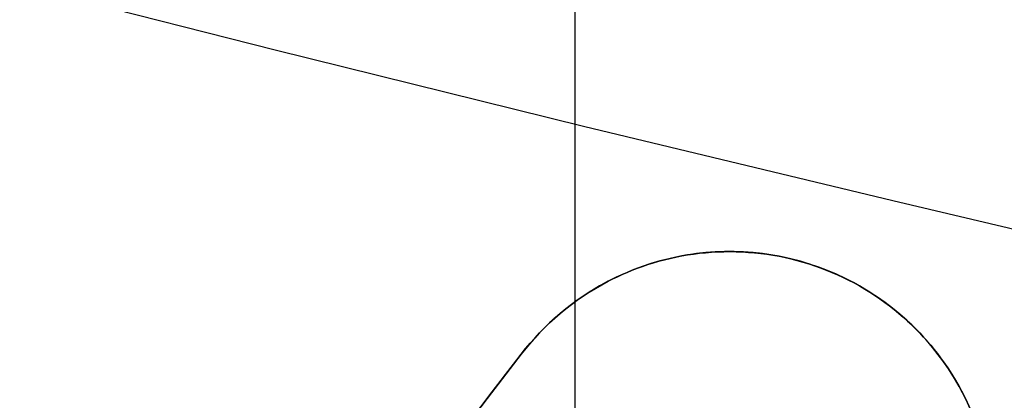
# Model space of a CAD drawing. Header units: millimetres. Extents: x -171 to 4, y -171 to 4.
# Tile 81 of 163: x -140.1594 to -140.0658, y -143.71 to -143.6739. Entities that reach past the tile are written whole.
import ezdxf

# ---------------------------------------------------------------- set-up
doc = ezdxf.new("R2010")
doc.units = ezdxf.units.MM
doc.layers.add('Layer 01', color=18, linetype='Continuous', true_color=0x000000)

# ---------------------------------------------------------------- blocks, each defined once
blk = doc.blocks.new('91290A204_Alloy Steel Socket Head Screw')
at = {"layer": 'Layer 01', "color": 7, "true_color": 0xf6f6f3}
for p, q in [((161.1469057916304, -4.751159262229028, 88.7564693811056), (161.1469057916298, -4.751159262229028, 84.10379812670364)), ((161.1725424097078, -4.760206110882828, 86.43013375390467), (161.2385019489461, -4.845777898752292, 86.43013375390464))]:
    blk.add_line(p, q, dxfattribs=at)
blk.add_circle((160.0062533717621, -4.459e-13, 83.54821749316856), 4.85, dxfattribs=at)
blk.add_arc((160.006253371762, -4.601e-13, 84.0950924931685), 4.87745873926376, 270, 90, dxfattribs=at)
at = {"layer": 'Layer 01', "color": 7, "true_color": 0xf6f6f3, "extrusion": (0, 0, -1)}
for centre, radius, start, end in [((-160.006253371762, -4.582e-13, -84.0288012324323), 4.85, 90.00000000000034, 270), ((-160.006253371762, -4.582e-13, -83.0676337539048), 4.85, 90.00000000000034, 270.0000000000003), ((-161.1527419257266, -4.77546851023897, -86.43013375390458), 0.024999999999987, 10.62537377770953, 142.3746262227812)]:
    blk.add_arc(centre, radius, start, end, dxfattribs=at)
at = {"layer": 'Layer 01', "color": 7, "true_color": 0xf6f6f3}
for points, knots in [([(161.172542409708, -4.76020611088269, 84.1186328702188), (161.170398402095, -4.75742460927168, 84.11542106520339), (161.167576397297, -4.755005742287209, 84.11240065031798), (161.161992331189, -4.752099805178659, 84.10825552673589), (161.159190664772, -4.75111947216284, 84.10664104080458), (161.153149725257, -4.750289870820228, 84.10441361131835), (161.149911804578, -4.75043758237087, 84.10379812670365), (161.143899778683, -4.751880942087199, 84.10379812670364), (161.140947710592, -4.75321931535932, 84.10441361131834), (161.1359418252, -4.756701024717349, 84.10664104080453), (161.13389058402, -4.75884643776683, 84.10825552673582), (161.130234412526, -4.763970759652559, 84.11240065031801), (161.128818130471, -4.767407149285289, 84.1154210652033), (161.128170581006, -4.77085884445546, 84.1186328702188)], [-0.0666936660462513, -0.0666936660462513, -0.0666936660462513, -0.0666936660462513, -0.0527453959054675, -0.0527453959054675, -0.0430461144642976, -0.0430461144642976, -0.0333468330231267, -0.0333468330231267, -0.0236475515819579, -0.0236475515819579, -0.0139482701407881, -0.0139482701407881, 0, 0, 0, 0]), ([(161.128170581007, -4.77085884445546, 88.7416346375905), (161.128818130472, -4.767407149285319, 88.7448464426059), (161.130234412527, -4.76397075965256, 88.7478668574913), (161.133890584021, -4.75884643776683, 88.7520119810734), (161.135941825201, -4.756701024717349, 88.7536264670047), (161.140947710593, -4.75321931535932, 88.755853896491), (161.143899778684, -4.751880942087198, 88.7564693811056), (161.149911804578, -4.75043758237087, 88.7564693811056), (161.153149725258, -4.75028987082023, 88.755853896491), (161.159190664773, -4.75111947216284, 88.7536264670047), (161.161992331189, -4.75209980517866, 88.7520119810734), (161.167576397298, -4.755005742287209, 88.7478668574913), (161.170398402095, -4.757424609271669, 88.7448464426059), (161.172542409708, -4.76020611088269, 88.7416346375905)], [-0.0666936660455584, -0.0666936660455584, -0.0666936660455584, -0.0666936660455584, -0.0527453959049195, -0.0527453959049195, -0.043046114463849, -0.043046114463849, -0.0333468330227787, -0.0333468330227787, -0.0236475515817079, -0.0236475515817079, -0.0139482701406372, -0.0139482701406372, 0, 0, 0, 0])]:
    blk.add_open_spline(points, degree=3, knots=knots, dxfattribs=at)
at = {"layer": 'Layer 01', "color": 7, "true_color": 0xf6f6f3, "extrusion": (0.7920193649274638, 0.6104959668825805, -1.015881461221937e-08)}
blk.add_open_spline([(161.220232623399, -4.8220764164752, 84.190175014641), (161.204345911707, -4.80146598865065, 84.1663097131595), (161.18844932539, -4.78084275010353, 84.1424620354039), (161.172542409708, -4.76020611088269, 84.1186328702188)], degree=3, dxfattribs=at)
at = {"layer": 'Layer 01', "color": 7, "true_color": 0xf6f6f3, "extrusion": (0.792019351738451, 0.6104959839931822, -1.342952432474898e-08)}
blk.add_open_spline([(161.172542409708, -4.76020611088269, 88.7416346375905), (161.188449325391, -4.78084275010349, 88.7178054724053), (161.204345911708, -4.80146598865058, 88.6939577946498), (161.220232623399, -4.82207641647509, 88.6700924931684)], degree=3, dxfattribs=at)
at = {"layer": 'Layer 01', "color": 7, "true_color": 0xf6f6f3}
blk.add_open_spline([(161.172542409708, -4.76020611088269, 88.7416346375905), (161.172542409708, -4.76020611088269, 86.43013375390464), (161.172542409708, -4.76020611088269, 84.1186328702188)], degree=2, dxfattribs=at)
blk = doc.blocks.new('95807A520_Stainless Steel Tapping Insert for Hardwood')
at = {"layer": 'Layer 01', "color": 7, "true_color": 0xf6f6f3, "extrusion": (0, -1, 0)}
for centre, radius, start, end in [((-111.866603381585, -4.43e-14, -12.57105956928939), 4.762500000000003, 240.1708747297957, 3.25e-14), ((-111.866603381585, -4.43e-14, -10.98355956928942), 4.762500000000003, 240.1708747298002, 3.25e-14), ((-111.866603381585, -4.43e-14, -9.396059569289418), 4.762500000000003, 240.1708747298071, 3.25e-14), ((-111.866603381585, -4.43e-14, -7.808559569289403), 4.762500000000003, 240.1708747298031, 3.25e-14), ((-111.866603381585, -4.43e-14, -5.888702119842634), 4.762500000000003, 180, 44.61106782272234), ((-111.8666033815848, -5.53e-14, -5.147828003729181), 4.762499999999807, 236.8375189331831, 1.683e-13), ((-111.866603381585, -4.43e-14, -4.23342800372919), 4.7625, 180, 3.95e-14)]:
    blk.add_arc(centre, radius, start, end, dxfattribs=at)
at = {"layer": 'Layer 01', "color": 7, "true_color": 0xf6f6f3}
for points, knots in [([(-117.21485285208, 14.2664280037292, -2.11999698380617), (-116.972172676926, 14.3009619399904, -2.638505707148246), (-116.653258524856, 14.3357033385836, -3.117764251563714), (-115.984369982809, 14.3944136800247, -3.855440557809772), (-115.546365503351, 14.4277890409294, -4.272427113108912), (-114.296924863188, 14.5162829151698, -4.988552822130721), (-113.615079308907, 14.5618335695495, -5.218764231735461), (-112.433012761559, 14.63676050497, -5.374217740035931), (-111.685416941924, 14.6794056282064, -5.412509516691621), (-110.175042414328, 14.7803270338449, -5.00249285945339), (-109.574754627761, 14.8247584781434, -4.70849787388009), (-108.621370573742, 14.9037682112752, -3.990056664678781), (-108.116487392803, 14.9456462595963, -3.510408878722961), (-107.395937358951, 15.0424591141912, -2.27502284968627), (-107.186085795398, 15.0867113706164, -1.67826394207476), (-107.021776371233, 15.1644374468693, -0.5780262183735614), (-106.99720447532, 15.205027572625, 0.0585179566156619), (-107.167072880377, 15.2570280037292, 0.771893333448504)], [0, 0, 0, 0, 3.89373456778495, 3.89373456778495, 6.772151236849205, 6.772151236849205, 9.594493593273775, 9.594493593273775, 11.49210393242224, 11.49210393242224, 12.88504231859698, 12.88504231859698, 14.00233571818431, 14.00233571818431, 14.87464618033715, 14.87464618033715, 15.55015912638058, 15.55015912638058, 15.55015912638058, 15.55015912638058]), ([(-114.857352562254, 15.2570280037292, 3.70632238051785), (-114.606189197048, 15.2431238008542, 3.926860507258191), (-114.33276359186, 15.2288903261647, 4.120651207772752), (-113.752304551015, 15.2003493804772, 4.447305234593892), (-113.44707415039, 15.1861192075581, 4.579724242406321), (-112.450592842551, 15.1419667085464, 4.894622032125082), (-111.794461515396, 15.1171903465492, 4.936360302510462), (-110.572802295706, 15.0674763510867, 4.823084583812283), (-109.949774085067, 15.0405232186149, 4.639986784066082), (-108.729460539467, 14.9842408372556, 4.005892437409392), (-108.21946500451, 14.959471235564, 3.559369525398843), (-107.407694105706, 14.9096259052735, 2.582571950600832), (-107.086344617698, 14.8826595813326, 1.994232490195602), (-106.659626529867, 14.826525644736, 0.645610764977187), (-106.611439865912, 14.8017623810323, -0.0509080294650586), (-106.699960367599, 14.7648597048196, -1.01677684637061), (-106.763989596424, 14.7516026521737, -1.35308866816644), (-107.057678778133, 14.7108315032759, -2.35596885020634), (-107.388030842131, 14.683511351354, -2.984918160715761), (-108.050788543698, 14.6451591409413, -3.800517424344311), (-108.296897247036, 14.6329396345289, -4.048612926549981), (-109.096275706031, 14.5945032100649, -4.716003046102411), (-109.711587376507, 14.567876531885, -5.055776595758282), (-111.114892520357, 14.5126307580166, -5.510559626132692), (-111.84726158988, 14.4879256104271, -5.573164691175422), (-113.238022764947, 14.4379743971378, -5.457491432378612), (-113.933121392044, 14.4114045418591, -5.262296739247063), (-114.819457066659, 14.3752710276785, -4.818125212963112), (-115.056692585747, 14.3653349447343, -4.676460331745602), (-115.638625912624, 14.3402401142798, -4.267927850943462), (-115.963274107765, 14.3259235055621, -3.977462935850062), (-116.531688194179, 14.296466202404, -3.341827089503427), (-116.777314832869, 14.2815076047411, -2.997857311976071), (-116.983262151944, 14.2664280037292, -2.63020201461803)], [-26.02334530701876, -26.02334530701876, -26.02334530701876, -26.02334530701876, -25.40158608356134, -25.40158608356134, -24.78428439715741, -24.78428439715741, -23.45753944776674, -23.45753944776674, -21.99471859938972, -21.99471859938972, -20.33068141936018, -20.33068141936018, -18.50661025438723, -18.50661025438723, -16.4458212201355, -16.4458212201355, -15.32561042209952, -15.32561042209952, -13.01845060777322, -13.01845060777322, -11.87911968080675, -11.87911968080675, -9.577616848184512, -9.577616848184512, -7.004808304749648, -7.004808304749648, -4.298051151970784, -4.298051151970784, -3.254137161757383, -3.254137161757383, -1.608245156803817, -1.608245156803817, 0, 0, 0, 0]), ([(-111.866603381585, 12.1868030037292, 5.75309999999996), (-112.614671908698, 12.2179494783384, 5.75309999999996), (-113.35588492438, 12.2513268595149, 5.60719244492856), (-114.733987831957, 12.3184471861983, 5.04232215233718), (-115.358793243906, 12.3515449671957, 4.6315941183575), (-116.436941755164, 12.414613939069, 3.57748361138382), (-116.872700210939, 12.448512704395, 2.9369487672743), (-117.457178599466, 12.5164733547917, 1.546785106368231), (-117.609731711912, 12.5495862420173, 0.8146773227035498), (-117.629058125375, 12.6126847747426, -0.6928027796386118), (-117.485568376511, 12.6465192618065, -1.4537456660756), (-116.918354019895, 12.7144691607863, -2.850802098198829), (-116.50953721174, 12.7475981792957, -3.47714942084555), (-115.45921574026, 12.810728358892, -4.558337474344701), (-114.820762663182, 12.8444944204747, -4.99585051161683), (-113.43311885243, 12.9124326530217, -5.585112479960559), (-112.70129580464, 12.9455788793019, -5.740286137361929), (-111.92896089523, 12.97795232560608, -5.752846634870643), (-111.8977764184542, 12.97926246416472, -5.75309999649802), (-111.866603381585, 12.9805751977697, -5.753099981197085)], [-36.41258898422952, -36.41258898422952, -36.41258898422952, -36.41258898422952, -34.1546569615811, -34.1546569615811, -31.92033874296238, -31.92033874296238, -29.60736180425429, -29.60736180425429, -27.37355397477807, -27.37355397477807, -25.06248438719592, -25.06248438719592, -22.82914445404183, -22.82914445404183, -20.52003221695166, -20.52003221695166, -18.28711510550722, -18.28711510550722, -18.19313697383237, -18.19313697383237, -18.19313697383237, -18.19313697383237]), ([(-111.866603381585, 12.95524936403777, -5.753099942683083), (-112.5447569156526, 12.92649763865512, -5.753099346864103), (-113.2181449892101, 12.89697548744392, -5.633185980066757), (-114.575103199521, 12.8318556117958, -5.133262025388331), (-115.23456837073, 12.797389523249, -4.72687010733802), (-116.334055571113, 12.7338891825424, -3.69926326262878), (-116.771266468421, 12.701990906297, -3.096309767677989), (-117.406092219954, 12.6342408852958, -1.7320595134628), (-117.587377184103, 12.5997688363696, -0.9792088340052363), (-117.643070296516, 12.5362081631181, 0.5243072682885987), (-117.528309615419, 12.5044018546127, 1.26004588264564), (-117.017366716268, 12.4366805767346, 2.67491974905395), (-116.615592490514, 12.4022025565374, 3.33658420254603), (-115.595924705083, 12.338577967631, 4.44234403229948), (-114.99619111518, 12.3068672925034, 4.88345082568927), (-113.637092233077, 12.2391769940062, 5.52725013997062), (-112.886079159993, 12.2046930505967, 5.71366116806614), (-112.035912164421, 12.1686476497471, 5.75123299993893), (-111.951224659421, 12.1650894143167, 5.75309999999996), (-111.866603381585, 12.1615661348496, 5.75309999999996)], [-18.19459771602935, -18.19459771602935, -18.19459771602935, -18.19459771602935, -16.14908834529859, -16.14908834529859, -13.8392913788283, -13.8392913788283, -11.61716044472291, -11.61716044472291, -9.308763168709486, -9.308763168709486, -7.087676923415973, -7.087676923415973, -4.780697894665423, -4.780697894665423, -2.560628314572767, -2.560628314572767, -0.2550871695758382, -0.2550871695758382, 0, 0, 0, 0]), ([(-111.866603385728, 10.5993030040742, 5.75309999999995), (-112.6329796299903, 10.6312117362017, 5.753099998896), (-113.3918355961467, 10.6654483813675, 5.59996273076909), (-114.7805943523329, 10.7333514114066, 5.015433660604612), (-115.4010197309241, 10.766359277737, 4.599344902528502), (-116.4705555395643, 10.8292537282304, 3.534560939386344), (-116.9013345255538, 10.8635389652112, 2.888134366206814), (-117.4722472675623, 10.9315602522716, 1.490895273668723), (-117.6173905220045, 10.9645767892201, 0.7580323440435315), (-117.6220494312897, 11.0274879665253, -0.7510233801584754), (-117.4702973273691, 11.0617356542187, -1.512661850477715), (-116.8873870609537, 11.1297513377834, -2.904796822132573), (-116.4723545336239, 11.1627771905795, -3.526091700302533), (-115.4096789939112, 11.2257063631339, -4.597334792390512), (-114.7644194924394, 11.2599137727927, -5.02910179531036), (-113.368575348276, 11.3279233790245, -5.602704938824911), (-112.6358560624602, 11.3609592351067, -5.749315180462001), (-111.8858332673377, 11.39225193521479, -5.753075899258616), (-111.8762177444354, 11.39265349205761, -5.753099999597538), (-111.866603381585, 11.39305537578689, -5.753099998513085)], [-36.41429924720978, -36.41429924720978, -36.41429924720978, -36.41429924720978, -34.10144432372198, -34.10144432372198, -31.86867248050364, -31.86867248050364, -29.54910990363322, -29.54910990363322, -27.31710508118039, -27.31710508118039, -24.99912724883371, -24.99912724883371, -22.76786405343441, -22.76786405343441, -20.45150296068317, -20.45150296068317, -18.22095423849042, -18.22095423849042, -18.19198327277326, -18.19198327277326, -18.19198327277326, -18.19198327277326]), ([(-111.866603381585, 11.36763659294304, -5.753099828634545), (-112.4843942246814, 11.34125759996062, -5.753098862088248), (-113.098987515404, 11.31478847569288, -5.653582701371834), (-114.411735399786, 11.2525814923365, -5.215826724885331), (-115.081543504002, 11.2180714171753, -4.831854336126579), (-116.211070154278, 11.1539843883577, -3.842750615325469), (-116.667050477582, 11.1229075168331, -3.255290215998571), (-117.344806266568, 11.0554583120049, -1.91604709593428), (-117.550587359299, 11.0209444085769, -1.17233779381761), (-117.657590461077, 10.9567670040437, 0.3247375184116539), (-117.568465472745, 10.9258013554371, 1.06293291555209), (-117.108333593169, 10.8584029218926, 2.49109939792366), (-116.731751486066, 10.8238859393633, 3.16413455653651), (-115.755322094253, 10.7596144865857, 4.30334053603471), (-115.172896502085, 10.7287599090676, 4.76543388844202), (-113.841895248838, 10.6614156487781, 5.45700219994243), (-113.101316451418, 10.6268964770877, 5.67064647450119), (-112.182721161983, 10.5873401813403, 5.74659352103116), (-112.024577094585, 10.5806435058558, 5.75309999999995), (-111.866603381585, 10.5740661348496, 5.75309999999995)], [-18.19671116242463, -18.19671116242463, -18.19671116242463, -18.19671116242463, -16.33140960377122, -16.33140960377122, -14.02914718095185, -14.02914718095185, -11.81018757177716, -11.81018757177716, -9.509505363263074, -9.509505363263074, -7.291199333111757, -7.291199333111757, -4.992123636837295, -4.992123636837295, -2.774388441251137, -2.774388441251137, -0.4769460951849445, -0.4769460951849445, 0, 0, 0, 0]), ([(-111.866603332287, 9.01180299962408, 5.75309999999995), (-111.876217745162, 9.01220330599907, 5.75310000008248), (-111.885833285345, 9.01260407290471, 5.75307589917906), (-112.6358560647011, 9.04389677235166, 5.74931518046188), (-113.3685753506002, 9.07693262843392, 5.60270493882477), (-114.7644194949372, 9.14494223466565, 5.029101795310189), (-115.4096789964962, 9.17914964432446, 4.597334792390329), (-116.4723545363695, 9.24207881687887, 3.526091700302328), (-116.8873870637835, 9.27510466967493, 2.904796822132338), (-117.4702973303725, 9.34312035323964, 1.512661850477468), (-117.6220494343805, 9.37736804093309, 0.7510233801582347), (-117.6173905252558, 9.44027921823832, -0.7580323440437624), (-117.4722472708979, 9.47329575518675, -1.490895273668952), (-116.9013345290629, 9.54131704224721, -2.888134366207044), (-116.4705555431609, 9.57560227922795, -3.534560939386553), (-115.4010197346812, 9.63849672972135, -4.599344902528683), (-114.7805943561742, 9.67150459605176, -5.015433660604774), (-113.3918356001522, 9.739407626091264, -5.59996273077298), (-112.6329780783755, 9.773606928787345, -5.753099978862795), (-111.866603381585, 9.805552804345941, -5.753099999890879)], [-36.41469922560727, -36.41469922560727, -36.41469922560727, -36.41469922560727, -36.38577367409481, -36.38577367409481, -34.15871783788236, -34.15871783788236, -31.84598400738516, -31.84598400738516, -29.61821481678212, -29.61821481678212, -27.30386677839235, -27.30386677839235, -25.07535712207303, -25.07535712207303, -22.75942682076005, -22.75942682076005, -20.53015134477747, -20.53015134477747, -18.22091819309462, -18.22091819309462, -18.22091819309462, -18.22091819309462]), ([(-111.866603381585, 9.780045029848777, -5.753099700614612), (-112.4075545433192, 9.756938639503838, -5.753098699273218), (-112.9468622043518, 9.734022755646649, -5.67680020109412), (-114.187248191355, 9.67617702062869, -5.317229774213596), (-114.858593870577, 9.64224611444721, -4.970551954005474), (-116.030868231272, 9.5773800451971, -4.039478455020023), (-116.52055626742, 9.54662335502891, -3.463989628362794), (-117.252219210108, 9.479602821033, -2.157371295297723), (-117.487052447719, 9.44562843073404, -1.438653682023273), (-117.667885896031, 9.38065310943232, 0.0470042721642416), (-117.61270250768, 9.35002624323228, 0.799650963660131), (-117.216976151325, 9.28308432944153, 2.243530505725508), (-116.879497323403, 9.24906687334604, 2.920765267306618), (-115.965537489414, 9.18398060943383, 4.105416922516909), (-115.398693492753, 9.15347667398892, 4.602179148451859), (-114.103910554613, 9.08661755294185, 5.353055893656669), (-113.387680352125, 9.05255768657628, 5.59885051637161), (-112.386126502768, 9.00850003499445, 5.73552449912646), (-112.126244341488, 8.99737650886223, 5.75309999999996), (-111.866603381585, 8.98656613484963, 5.75309999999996)], [-18.19840131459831, -18.19840131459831, -18.19840131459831, -18.19840131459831, -16.56311627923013, -16.56311627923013, -14.30916997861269, -14.30916997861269, -12.05503436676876, -12.05503436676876, -9.799677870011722, -9.799677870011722, -7.548514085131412, -7.548514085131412, -5.291676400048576, -5.291676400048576, -3.043424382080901, -3.043424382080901, -0.7850390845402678, -0.7850390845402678, 0, 0, 0, 0]), ([(-111.866603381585, 7.42430300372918, 5.75309999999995), (-111.8977767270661, 7.42560093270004, 5.75309999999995), (-111.9289612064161, 7.42690369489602, 5.75284662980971), (-112.7012958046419, 7.45927712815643, 5.740286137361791), (-113.4331188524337, 7.49242335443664, 5.58511247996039), (-114.8207626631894, 7.56036158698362, 4.995850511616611), (-115.4592157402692, 7.59412764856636, 4.558337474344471), (-116.5095372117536, 7.6572578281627, 3.477149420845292), (-116.9183540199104, 7.69038684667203, 2.850802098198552), (-117.4855683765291, 7.75833674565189, 1.453745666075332), (-117.6290581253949, 7.79217123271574, 0.6928027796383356), (-117.6097317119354, 7.85526976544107, -0.8146773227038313), (-117.4571785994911, 7.88838265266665, -1.546785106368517), (-116.8727002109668, 7.9563433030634, -2.936948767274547), (-116.4369417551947, 7.99024206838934, -3.577483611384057), (-115.3587932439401, 8.0533110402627, -4.631594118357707), (-114.7339878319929, 8.08640882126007, -5.042322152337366), (-113.3558850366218, 8.153529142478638, -5.607192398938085), (-112.6146621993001, 8.186668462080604, -5.753099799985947), (-111.866603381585, 8.21804432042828, -5.75309999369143)], [-36.41355429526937, -36.41355429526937, -36.41355429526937, -36.41355429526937, -36.31971614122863, -36.31971614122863, -34.09010265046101, -34.09010265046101, -31.78440676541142, -31.78440676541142, -29.55437107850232, -29.55437107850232, -27.24672073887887, -27.24672073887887, -25.01621784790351, -25.01621784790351, -22.70666297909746, -22.70666297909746, -20.47565045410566, -20.47565045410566, -18.22105942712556, -18.22105942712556, -18.22105942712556, -18.22105942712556]), ([(-111.866603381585, 8.192693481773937, -5.753099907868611), (-112.2867828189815, 8.174836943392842, -5.753099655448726), (-112.7066622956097, 8.15704569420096, -5.707068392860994), (-113.853620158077, 8.1048805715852, -5.451327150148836), (-114.549325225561, 8.07062664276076, -5.144727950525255), (-115.773788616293, 8.00486024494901, -4.287445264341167), (-116.293390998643, 7.9748901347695, -3.748577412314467), (-117.105876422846, 7.90861007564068, -2.493221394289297), (-117.387081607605, 7.8743224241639, -1.786187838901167), (-117.658592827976, 7.80844400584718, -0.3163994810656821), (-117.651162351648, 7.77852097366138, 0.4314239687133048), (-117.350376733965, 7.71234935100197, 1.896128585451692), (-117.054820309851, 7.67803008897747, 2.597976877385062), (-116.217556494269, 7.6120411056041, 3.836078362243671), (-115.688340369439, 7.58215170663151, 4.363555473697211), (-114.446973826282, 7.51609116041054, 5.197086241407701), (-113.743518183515, 7.4817425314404, 5.490464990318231), (-112.628382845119, 7.43143591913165, 5.7152687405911), (-112.247538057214, 7.41492667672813, 5.75309999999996), (-111.866603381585, 7.39906613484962, 5.75309999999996)], [-18.19932908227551, -18.19932908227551, -18.19932908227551, -18.19932908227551, -16.92823135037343, -16.92823135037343, -14.66060681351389, -14.66060681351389, -12.4271073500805, -12.4271073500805, -10.15765416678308, -10.15765416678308, -7.926271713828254, -7.926271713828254, -5.654964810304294, -5.654964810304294, -3.425541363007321, -3.425541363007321, -1.152361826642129, -1.152361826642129, 0, 0, 0, 0]), ([(-117.21485285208, 6.1384280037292, 2.11999698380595), (-117.360456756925, 6.156232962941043, 1.752672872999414), (-117.467832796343, 6.173962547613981, 1.371324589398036), (-117.601284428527, 6.208339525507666, 0.6009440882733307), (-117.6286976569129, 6.224600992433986, 0.2142839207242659), (-117.594912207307, 6.272164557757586, -0.9140919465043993), (-117.4293308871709, 6.305439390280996, -1.64469283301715), (-116.8211405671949, 6.373283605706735, -3.022238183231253), (-116.3766902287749, 6.406543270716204, -3.652432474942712), (-115.283462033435, 6.469913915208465, -4.68762958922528), (-114.651028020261, 6.503164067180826, -5.088775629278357), (-113.292357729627, 6.568886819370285, -5.619523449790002), (-112.58234655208, 6.600232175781, -5.753099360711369), (-111.866603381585, 6.630506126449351, -5.753099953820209)], [-29.48549580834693, -29.48549580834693, -29.48549580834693, -29.48549580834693, -28.29662808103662, -28.29662808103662, -27.13316395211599, -27.13316395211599, -24.89961211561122, -24.89961211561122, -22.60128455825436, -22.60128455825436, -20.36763861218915, -20.36763861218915, -18.21002315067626, -18.21002315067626, -18.21002315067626, -18.21002315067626]), ([(-111.866603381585, 6.605488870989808, -5.753099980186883), (-112.1586381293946, 6.593069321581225, -5.753100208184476), (-112.4508883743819, 6.580605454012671, -5.730864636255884), (-113.4899833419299, 6.5345867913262, -5.571115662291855), (-114.2090524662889, 6.500127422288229, -5.309010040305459), (-115.4867511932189, 6.433524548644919, -4.531746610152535), (-116.0373107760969, 6.40355736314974, -4.030806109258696), (-116.9318103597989, 6.33819571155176, -2.831479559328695), (-117.2606117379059, 6.303721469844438, -2.139679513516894), (-117.5688516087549, 6.24740967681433, -0.914873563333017), (-117.6270754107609, 6.225708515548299, -0.4116701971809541), (-117.6108060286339, 6.183346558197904, 0.5990300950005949), (-117.535812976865, 6.161106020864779, 1.102134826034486), (-117.395946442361, 6.13842800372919, 1.58887536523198)], [-10.71592172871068, -10.71592172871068, -10.71592172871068, -10.71592172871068, -9.832656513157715, -9.832656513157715, -7.55020667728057, -7.55020667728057, -5.329084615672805, -5.329084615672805, -3.044763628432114, -3.044763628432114, -1.525645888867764, -1.525645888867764, 0, 0, 0, 0]), ([(-114.471763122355, 5.14782800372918, -3.98679683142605), (-114.012558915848, 5.171895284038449, -4.315612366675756), (-113.498881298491, 5.196384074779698, -4.560741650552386), (-112.252603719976, 5.250846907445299, -4.904417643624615), (-111.634131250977, 5.274073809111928, -4.904027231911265), (-110.547729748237, 5.318554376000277, -4.796481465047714), (-109.929068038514, 5.345477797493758, -4.610635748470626), (-108.711797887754, 5.401959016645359, -3.969189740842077), (-108.206593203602, 5.426737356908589, -3.518265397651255), (-107.407734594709, 5.476441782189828, -2.544379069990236), (-107.091660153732, 5.503378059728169, -1.957106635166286), (-106.672627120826, 5.559718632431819, -0.6048899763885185), (-106.631339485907, 5.584489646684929, 0.0915308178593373), (-106.758182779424, 5.63407368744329, 1.381524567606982), (-106.952738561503, 5.660766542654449, 2.034550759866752), (-107.619854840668, 5.71647764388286, 3.312521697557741), (-108.089039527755, 5.741156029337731, 3.85085047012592), (-109.118405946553, 5.790767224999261, 4.706125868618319), (-109.732609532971, 5.817410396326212, 5.043311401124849), (-111.136277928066, 5.872804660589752, 5.494229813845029), (-111.868520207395, 5.897553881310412, 5.552937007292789), (-113.248386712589, 5.947337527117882, 5.434592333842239), (-113.940865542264, 5.973925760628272, 5.238128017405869), (-114.864548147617, 6.011753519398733, 4.77201228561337), (-115.138400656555, 6.023330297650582, 4.602775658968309), (-115.800295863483, 6.052305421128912, 4.110243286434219), (-116.162023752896, 6.068927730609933, 3.755197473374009), (-116.77001833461, 6.103573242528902, 2.981545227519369), (-117.020136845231, 6.121023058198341, 2.563986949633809), (-117.21485285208, 6.1384280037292, 2.11999698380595)], [0, 0, 0, 0, 0.7081074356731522, 0.7081074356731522, 1.620812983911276, 1.620812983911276, 2.914039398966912, 2.914039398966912, 4.401088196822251, 4.401088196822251, 6.041905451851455, 6.041905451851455, 7.916478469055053, 7.916478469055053, 9.954668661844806, 9.954668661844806, 12.26821290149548, 12.26821290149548, 14.76264455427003, 14.76264455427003, 17.56487924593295, 17.56487924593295, 20.54114266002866, 20.54114266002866, 21.88185927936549, 21.88185927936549, 23.98344891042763, 23.98344891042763, 26.02472951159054, 26.02472951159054, 26.02472951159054, 26.02472951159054])]:
    blk.add_open_spline(points, degree=3, knots=knots, dxfattribs=at)
for points, weights, knots in [([(-113.6197965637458, 14.19570493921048, -4.428060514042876), (-112.7750988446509, 14.24515744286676, -4.762500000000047), (-111.866603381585, 14.2908512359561, -4.762500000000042), (-109.893911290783, 14.3900699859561, -4.762500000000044), (-108.499007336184, 14.4892887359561, -3.367596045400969), (-107.104103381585, 14.58850748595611, -1.972692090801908), (-107.104103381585, 14.6877262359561), (-107.104103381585, 14.78694498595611, 1.972692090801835), (-108.499007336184, 14.8861637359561, 3.367596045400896), (-109.8939112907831, 14.98538248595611, 4.762499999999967), (-111.866603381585, 15.08460123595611, 4.762499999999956), (-113.548471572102, 15.1691926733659, 4.762499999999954), (-114.857352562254, 15.2570280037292, 3.70632238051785)], [0.9619991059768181, 0.963442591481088, 1, 0.923879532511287, 1, 0.923879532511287, 1, 0.923879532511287, 1, 0.923879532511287, 1, 0.934365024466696, 0.981917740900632], [-21.06683435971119, -21.06683435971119, -21.06683435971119, -19.16963976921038, -19.16963976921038, -15.21926842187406, -15.21926842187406, -11.2688970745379, -11.2688970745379, -7.318525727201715, -7.318525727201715, -3.368154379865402, -3.368154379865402, 0, 0, 0]), ([(-107.167072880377, 15.2570280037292, 0.7718933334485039), (-107.104103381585, 15.2364337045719, 0.3885151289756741), (-107.104103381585, 15.2168929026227), (-107.104103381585, 15.1176741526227, -1.972692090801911), (-108.499007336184, 15.0184554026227, -3.367596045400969), (-109.893911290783, 14.9192366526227, -4.762500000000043), (-111.866603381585, 14.8200179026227, -4.76250000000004), (-112.775098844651, 14.77432410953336, -4.762500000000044), (-113.6197965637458, 14.72487160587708, -4.428060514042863)], [0.974763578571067, 0.98403223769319, 1, 0.923879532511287, 1, 0.923879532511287, 1, 0.9634425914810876, 0.961999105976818], [-16.57955219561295, -16.57955219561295, -16.57955219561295, -15.80148538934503, -15.80148538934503, -11.85111404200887, -11.85111404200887, -7.900742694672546, -7.900742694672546, -6.003548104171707, -6.003548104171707, -6.003548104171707]), ([(-106.7876247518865, 14.74932422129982, -1.406772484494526), (-107.1582381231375, 14.68153121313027, -2.7448263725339), (-108.1400075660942, 14.61842579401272, -3.726595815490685), (-109.6836140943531, 14.51920704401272, -5.270202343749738), (-111.866603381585, 14.41998829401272, -5.270202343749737), (-114.0495926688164, 14.32076954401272, -5.270202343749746), (-115.5931991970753, 14.22155079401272, -3.726595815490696), (-117.1368057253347, 14.12233204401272, -2.182989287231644), (-117.1368057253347, 14.02311329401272), (-117.1368057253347, 13.92389454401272, 2.182989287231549), (-115.5931991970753, 13.82467579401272, 3.726595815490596), (-114.0495926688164, 13.72545704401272, 5.270202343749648), (-111.866603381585, 13.62623829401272, 5.270202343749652), (-109.6836140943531, 13.52701954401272, 5.270202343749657), (-108.1400075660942, 13.42780079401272, 3.726595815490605), (-106.5964010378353, 13.32858204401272, 2.18298928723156), (-106.5964010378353, 13.22936329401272), (-106.5964010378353, 13.13014454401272, -2.18298928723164), (-108.1400075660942, 13.03092579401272, -3.726595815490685), (-109.6836140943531, 12.93170704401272, -5.270202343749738), (-111.866603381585, 12.83248829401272, -5.270202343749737), (-114.0495926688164, 12.73326954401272, -5.270202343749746), (-115.5931991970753, 12.63405079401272, -3.726595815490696), (-117.1368057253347, 12.53483204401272, -2.182989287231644), (-117.1368057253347, 12.43561329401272), (-117.1368057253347, 12.33639454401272, 2.182989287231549), (-115.5931991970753, 12.23717579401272, 3.726595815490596), (-114.0495926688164, 12.13795704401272, 5.270202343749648), (-111.866603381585, 12.03873829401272, 5.270202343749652), (-109.6836140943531, 11.93951954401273, 5.270202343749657), (-108.1400075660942, 11.84030079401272, 3.726595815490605), (-106.5964010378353, 11.74108204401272, 2.18298928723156), (-106.5964010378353, 11.64186329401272), (-106.5964010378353, 11.54264454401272, -2.18298928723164), (-108.1400075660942, 11.44342579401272, -3.726595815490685), (-109.6836140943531, 11.34420704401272, -5.270202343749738), (-111.866603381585, 11.24498829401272, -5.270202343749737), (-114.0495926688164, 11.14576954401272, -5.270202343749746), (-115.5931991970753, 11.04655079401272, -3.726595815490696), (-117.1368057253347, 10.94733204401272, -2.182989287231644), (-117.1368057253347, 10.84811329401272), (-117.1368057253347, 10.74889454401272, 2.182989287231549), (-115.5931991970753, 10.64967579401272, 3.726595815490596), (-114.0495926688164, 10.55045704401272, 5.270202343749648), (-111.866603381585, 10.45123829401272, 5.270202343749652), (-109.6836140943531, 10.35201954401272, 5.270202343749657), (-108.1400075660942, 10.25280079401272, 3.726595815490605), (-106.5964010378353, 10.15358204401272, 2.18298928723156), (-106.5964010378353, 10.05436329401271), (-106.5964010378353, 9.95514454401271, -2.18298928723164), (-108.1400075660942, 9.855925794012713, -3.726595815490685), (-109.6836140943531, 9.756707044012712, -5.270202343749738), (-111.866603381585, 9.657488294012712, -5.270202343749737), (-114.0495926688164, 9.558269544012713, -5.270202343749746), (-115.5931991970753, 9.459050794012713, -3.726595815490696), (-117.1368057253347, 9.359832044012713, -2.182989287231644), (-117.1368057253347, 9.260613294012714), (-117.1368057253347, 9.161394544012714, 2.182989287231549), (-115.5931991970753, 9.062175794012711, 3.726595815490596), (-114.0495926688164, 8.962957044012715, 5.270202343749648), (-111.866603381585, 8.863738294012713, 5.270202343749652), (-109.6836140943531, 8.764519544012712, 5.270202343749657), (-108.1400075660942, 8.665300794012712, 3.726595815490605), (-106.5964010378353, 8.566082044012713, 2.18298928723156), (-106.5964010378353, 8.466863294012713), (-106.5964010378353, 8.367644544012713, -2.18298928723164), (-108.1400075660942, 8.268425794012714, -3.726595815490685), (-109.6836140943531, 8.169207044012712, -5.270202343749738), (-111.866603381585, 8.069988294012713, -5.270202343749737), (-114.0495926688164, 7.970769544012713, -5.270202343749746), (-115.5931991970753, 7.871550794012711, -3.726595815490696), (-117.1368057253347, 7.772332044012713, -2.182989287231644), (-117.1368057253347, 7.673113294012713), (-117.1368057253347, 7.573894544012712, 2.182989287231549), (-115.5931991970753, 7.474675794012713, 3.726595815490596), (-114.0495926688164, 7.375457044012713, 5.270202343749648), (-111.866603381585, 7.276238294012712, 5.270202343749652), (-109.6836140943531, 7.177019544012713, 5.270202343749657), (-108.1400075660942, 7.077800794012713, 3.726595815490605), (-106.5964010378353, 6.978582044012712, 2.18298928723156), (-106.5964010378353, 6.879363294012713), (-106.5964010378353, 6.780144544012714, -2.18298928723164), (-108.1400075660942, 6.680925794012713, -3.726595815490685), (-109.6836140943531, 6.581707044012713, -5.270202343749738), (-111.866603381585, 6.482488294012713, -5.270202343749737), (-114.0495926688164, 6.383269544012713, -5.270202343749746), (-115.5931991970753, 6.284050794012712, -3.726595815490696), (-117.1368057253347, 6.184832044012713, -2.182989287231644), (-117.1368057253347, 6.085613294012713), (-117.1368057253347, 5.986394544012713, 2.182989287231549), (-115.5931991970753, 5.887175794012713, 3.726595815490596), (-114.0495926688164, 5.787957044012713, 5.270202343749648), (-111.866603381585, 5.688738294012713, 5.270202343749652), (-111.5096603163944, 5.672514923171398, 5.270202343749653), (-111.1559770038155, 5.655533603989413, 5.222072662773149)], [0.9655572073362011, 0.9502060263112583, 1, 0.923879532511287, 1, 0.923879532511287, 1, 0.923879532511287, 1, 0.923879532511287, 1, 0.923879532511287, 1, 0.923879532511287, 1, 0.923879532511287, 1, 0.923879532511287, 1, 0.923879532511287, 1, 0.923879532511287, 1, 0.923879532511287, 1, 0.923879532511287, 1, 0.923879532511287, 1, 0.923879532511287, 1, 0.923879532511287, 1, 0.923879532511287, 1, 0.923879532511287, 1, 0.923879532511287, 1, 0.923879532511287, 1, 0.923879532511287, 1, 0.923879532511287, 1, 0.923879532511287, 1, 0.923879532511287, 1, 0.923879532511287, 1, 0.923879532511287, 1, 0.923879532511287, 1, 0.923879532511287, 1, 0.923879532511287, 1, 0.923879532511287, 1, 0.923879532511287, 1, 0.923879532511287, 1, 0.923879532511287, 1, 0.923879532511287, 1, 0.923879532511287, 1, 0.923879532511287, 1, 0.923879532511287, 1, 0.923879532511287, 1, 0.923879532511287, 1, 0.923879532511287, 1, 0.923879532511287, 1, 0.923879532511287, 1, 0.923879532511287, 1, 0.923879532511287, 1, 0.923879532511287, 1, 0.923879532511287, 1, 0.9867070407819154, 0.9780567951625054], [78.30815438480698, 78.30815438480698, 78.30815438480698, 81.44197936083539, 81.44197936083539, 86.23268402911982, 86.23268402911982, 91.02338869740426, 91.02338869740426, 95.81409336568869, 95.81409336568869, 100.6047980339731, 100.6047980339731, 105.3955027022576, 105.3955027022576, 110.186207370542, 110.186207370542, 114.9769120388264, 114.9769120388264, 119.7676167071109, 119.7676167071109, 124.5583213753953, 124.5583213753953, 129.3490260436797, 129.3490260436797, 134.1397307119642, 134.1397307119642, 138.9304353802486, 138.9304353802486, 143.721140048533, 143.721140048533, 148.5118447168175, 148.5118447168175, 153.3025493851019, 153.3025493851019, 158.0932540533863, 158.0932540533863, 162.8839587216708, 162.8839587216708, 167.6746633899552, 167.6746633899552, 172.4653680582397, 172.4653680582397, 177.2560727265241, 177.2560727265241, 182.0467773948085, 182.0467773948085, 186.837482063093, 186.837482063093, 191.6281867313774, 191.6281867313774, 196.4188913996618, 196.4188913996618, 201.2095960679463, 201.2095960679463, 206.0003007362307, 206.0003007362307, 210.7910054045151, 210.7910054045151, 215.5817100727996, 215.5817100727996, 220.372414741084, 220.372414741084, 225.1631194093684, 225.1631194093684, 229.9538240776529, 229.9538240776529, 234.7445287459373, 234.7445287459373, 239.5352334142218, 239.5352334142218, 244.3259380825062, 244.3259380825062, 249.1166427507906, 249.1166427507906, 253.9073474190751, 253.9073474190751, 258.6980520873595, 258.6980520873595, 263.4887567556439, 263.4887567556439, 268.2794614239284, 268.2794614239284, 273.0701660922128, 273.0701660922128, 277.8608707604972, 277.8608707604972, 282.6515754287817, 282.6515754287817, 287.4422800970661, 287.4422800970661, 292.2329847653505, 292.2329847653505, 297.023689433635, 297.023689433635, 297.8602928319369, 297.8602928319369, 297.8602928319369]), ([(-110.6939989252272, 14.74666381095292, -5.138096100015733), (-111.2728595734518, 14.71786701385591, -5.270202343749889), (-111.866603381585, 14.69088084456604, -5.270202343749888), (-114.0495926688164, 14.59166209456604, -5.270202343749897), (-115.5931991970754, 14.49244334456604, -3.726595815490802), (-117.1368057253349, 14.39322459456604, -2.182989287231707), (-117.1368057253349, 14.29400584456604), (-117.1368057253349, 14.19478709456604, 2.182989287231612), (-115.5931991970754, 14.09556834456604, 3.726595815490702), (-114.0495926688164, 13.99634959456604, 5.270202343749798), (-111.866603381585, 13.89713084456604, 5.270202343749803), (-109.6836140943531, 13.79791209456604, 5.270202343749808), (-108.1400075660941, 13.69869334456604, 3.726595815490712), (-106.5964010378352, 13.59947459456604, 2.182989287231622), (-106.5964010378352, 13.50025584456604), (-106.5964010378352, 13.40103709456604, -2.182989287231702), (-108.1400075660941, 13.30181834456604, -3.726595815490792), (-109.6836140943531, 13.20259959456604, -5.270202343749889), (-111.866603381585, 13.10338084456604, -5.270202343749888), (-114.0495926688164, 13.00416209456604, -5.270202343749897), (-115.5931991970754, 12.90494334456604, -3.726595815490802), (-117.1368057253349, 12.80572459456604, -2.182989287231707), (-117.1368057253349, 12.70650584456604), (-117.1368057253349, 12.60728709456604, 2.182989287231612), (-115.5931991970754, 12.50806834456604, 3.726595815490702), (-114.0495926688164, 12.40884959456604, 5.270202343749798), (-111.866603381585, 12.30963084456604, 5.270202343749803), (-109.6836140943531, 12.21041209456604, 5.270202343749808), (-108.1400075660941, 12.11119334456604, 3.726595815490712), (-106.5964010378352, 12.01197459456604, 2.182989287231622), (-106.5964010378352, 11.91275584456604), (-106.5964010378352, 11.81353709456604, -2.182989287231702), (-108.1400075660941, 11.71431834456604, -3.726595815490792), (-109.6836140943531, 11.61509959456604, -5.270202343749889), (-111.866603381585, 11.51588084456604, -5.270202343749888), (-114.0495926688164, 11.41666209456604, -5.270202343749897), (-115.5931991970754, 11.31744334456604, -3.726595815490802), (-117.1368057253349, 11.21822459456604, -2.182989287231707), (-117.1368057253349, 11.11900584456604), (-117.1368057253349, 11.01978709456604, 2.182989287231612), (-115.5931991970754, 10.92056834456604, 3.726595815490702), (-114.0495926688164, 10.82134959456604, 5.270202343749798), (-111.866603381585, 10.72213084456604, 5.270202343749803), (-109.6836140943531, 10.62291209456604, 5.270202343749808), (-108.1400075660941, 10.52369334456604, 3.726595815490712), (-106.5964010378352, 10.42447459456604, 2.182989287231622), (-106.5964010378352, 10.32525584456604), (-106.5964010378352, 10.22603709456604, -2.182989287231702), (-108.1400075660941, 10.12681834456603, -3.726595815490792), (-109.6836140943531, 10.02759959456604, -5.270202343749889), (-111.866603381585, 9.928380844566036, -5.270202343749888), (-114.0495926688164, 9.82916209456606, -5.270202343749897), (-115.5931991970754, 9.729943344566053, -3.726595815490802), (-117.1368057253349, 9.630724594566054, -2.182989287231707), (-117.1368057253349, 9.531505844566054), (-117.1368057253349, 9.432287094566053, 2.182989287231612), (-115.5931991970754, 9.333068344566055, 3.726595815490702), (-114.0495926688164, 9.233849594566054, 5.270202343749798), (-111.866603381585, 9.134630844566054, 5.270202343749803), (-109.6836140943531, 9.035412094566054, 5.270202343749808), (-108.1400075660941, 8.936193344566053, 3.726595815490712), (-106.5964010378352, 8.836974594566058, 2.182989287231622), (-106.5964010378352, 8.737755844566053), (-106.5964010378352, 8.638537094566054, -2.182989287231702), (-108.1400075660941, 8.539318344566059, -3.726595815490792), (-109.6836140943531, 8.440099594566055, -5.270202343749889), (-111.866603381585, 8.340880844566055, -5.270202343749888), (-114.0495926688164, 8.241662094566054, -5.270202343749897), (-115.5931991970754, 8.142443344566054, -3.726595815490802), (-117.1368057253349, 8.043224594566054, -2.182989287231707), (-117.1368057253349, 7.944005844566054), (-117.1368057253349, 7.844787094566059, 2.182989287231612), (-115.5931991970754, 7.745568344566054, 3.726595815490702), (-114.0495926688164, 7.646349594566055, 5.270202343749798), (-111.866603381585, 7.547130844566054, 5.270202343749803), (-109.6836140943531, 7.447912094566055, 5.270202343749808), (-108.1400075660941, 7.348693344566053, 3.726595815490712), (-106.5964010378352, 7.249474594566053, 2.182989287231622), (-106.5964010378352, 7.150255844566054), (-106.5964010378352, 7.051037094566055, -2.182989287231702), (-108.1400075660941, 6.951818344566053, -3.726595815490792), (-109.6836140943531, 6.852599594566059, -5.270202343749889), (-111.866603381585, 6.753380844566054, -5.270202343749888), (-114.0495926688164, 6.654162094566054, -5.270202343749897), (-115.5931991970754, 6.554943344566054, -3.726595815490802), (-117.1368057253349, 6.455724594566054, -2.182989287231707), (-117.1368057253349, 6.356505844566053), (-117.1368057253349, 6.257287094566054, 2.182989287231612), (-115.5931991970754, 6.158068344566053, 3.726595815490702), (-114.0495926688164, 6.05884959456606, 5.270202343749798), (-111.866603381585, 5.959630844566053, 5.270202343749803), (-109.6836140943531, 5.860412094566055, 5.270202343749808), (-108.1400075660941, 5.761193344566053, 3.726595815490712), (-107.3739851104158, 5.711955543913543, 2.960573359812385), (-106.9722253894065, 5.658665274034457, 1.954506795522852)], [0.9687857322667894, 0.9780816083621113, 1, 0.923879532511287, 1, 0.923879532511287, 1, 0.923879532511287, 1, 0.923879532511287, 1, 0.923879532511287, 1, 0.923879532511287, 1, 0.923879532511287, 1, 0.923879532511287, 1, 0.923879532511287, 1, 0.923879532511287, 1, 0.923879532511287, 1, 0.923879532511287, 1, 0.923879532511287, 1, 0.923879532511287, 1, 0.923879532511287, 1, 0.923879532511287, 1, 0.923879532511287, 1, 0.923879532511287, 1, 0.923879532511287, 1, 0.923879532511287, 1, 0.923879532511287, 1, 0.923879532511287, 1, 0.923879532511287, 1, 0.923879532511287, 1, 0.923879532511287, 1, 0.923879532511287, 1, 0.923879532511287, 1, 0.923879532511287, 1, 0.923879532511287, 1, 0.923879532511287, 1, 0.923879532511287, 1, 0.923879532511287, 1, 0.923879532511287, 1, 0.923879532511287, 1, 0.923879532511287, 1, 0.923879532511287, 1, 0.923879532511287, 1, 0.923879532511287, 1, 0.923879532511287, 1, 0.923879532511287, 1, 0.923879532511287, 1, 0.923879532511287, 1, 0.923879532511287, 1, 0.923879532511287, 1, 0.923879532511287, 1, 0.9607185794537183, 0.9619789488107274], [46.52739891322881, 46.52739891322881, 46.52739891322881, 47.90684524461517, 47.90684524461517, 52.69752976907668, 52.69752976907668, 57.4882142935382, 57.4882142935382, 62.27889881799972, 62.27889881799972, 67.06958334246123, 67.06958334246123, 71.86026786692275, 71.86026786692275, 76.65095239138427, 76.65095239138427, 81.44163691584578, 81.44163691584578, 86.2323214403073, 86.2323214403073, 91.02300596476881, 91.02300596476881, 95.81369048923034, 95.81369048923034, 100.6043750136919, 100.6043750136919, 105.3950595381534, 105.3950595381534, 110.1857440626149, 110.1857440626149, 114.9764285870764, 114.9764285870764, 119.7671131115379, 119.7671131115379, 124.5577976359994, 124.5577976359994, 129.3484821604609, 129.3484821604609, 134.1391666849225, 134.1391666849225, 138.929851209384, 138.929851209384, 143.7205357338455, 143.7205357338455, 148.511220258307, 148.511220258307, 153.3019047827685, 153.3019047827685, 158.09258930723, 158.09258930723, 162.8832738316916, 162.8832738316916, 167.6739583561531, 167.6739583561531, 172.4646428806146, 172.4646428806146, 177.2553274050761, 177.2553274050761, 182.0460119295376, 182.0460119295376, 186.8366964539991, 186.8366964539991, 191.6273809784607, 191.6273809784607, 196.4180655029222, 196.4180655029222, 201.2087500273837, 201.2087500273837, 205.9994345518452, 205.9994345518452, 210.7901190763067, 210.7901190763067, 215.5808036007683, 215.5808036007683, 220.3714881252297, 220.3714881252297, 225.1621726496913, 225.1621726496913, 229.9528571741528, 229.9528571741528, 234.7435416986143, 234.7435416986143, 239.5342262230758, 239.5342262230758, 244.3249107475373, 244.3249107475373, 249.1155952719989, 249.1155952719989, 253.9062797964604, 253.9062797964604, 258.6969643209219, 258.6969643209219, 263.4876488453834, 263.4876488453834, 265.9598471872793, 265.9598471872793, 265.9598471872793]), ([(-116.629103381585, 14.4231429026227), (-116.629103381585, 14.3239241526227, 1.97269209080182), (-115.234199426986, 14.2247054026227, 3.36759604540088), (-113.839295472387, 14.1254866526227, 4.762499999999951), (-111.866603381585, 14.0262679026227, 4.76249999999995), (-109.893911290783, 13.9270491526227, 4.762499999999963), (-108.499007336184, 13.8278304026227, 3.36759604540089), (-107.104103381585, 13.72861165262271, 1.97269209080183), (-107.104103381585, 13.6293929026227), (-107.104103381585, 13.5301741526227, -1.972692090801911), (-108.499007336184, 13.4309554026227, -3.36759604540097), (-109.893911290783, 13.3317366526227, -4.762500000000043), (-111.866603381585, 13.2325179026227, -4.76250000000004), (-112.775098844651, 13.18682410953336, -4.762500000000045), (-113.6197965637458, 13.13737160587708, -4.428060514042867)], [1, 0.923879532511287, 1, 0.923879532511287, 1, 0.923879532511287, 1, 0.923879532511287, 1, 0.923879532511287, 1, 0.923879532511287, 1, 0.9634425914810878, 0.9619991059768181], [-31.60297077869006, -31.60297077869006, -31.60297077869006, -27.65259943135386, -27.65259943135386, -23.70222808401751, -23.70222808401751, -19.75185673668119, -19.75185673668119, -15.80148538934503, -15.80148538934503, -11.85111404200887, -11.85111404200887, -7.900742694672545, -7.900742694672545, -6.003548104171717, -6.003548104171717, -6.003548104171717]), ([(-116.629103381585, 12.3064762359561), (-116.629103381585, 12.4056949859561, -1.972692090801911), (-115.234199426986, 12.5049137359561, -3.36759604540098), (-113.839295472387, 12.6041324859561, -4.76250000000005), (-111.866603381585, 12.7033512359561, -4.76250000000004), (-109.893911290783, 12.80256998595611, -4.762500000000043), (-108.499007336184, 12.9017887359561, -3.36759604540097), (-107.104103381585, 13.0010074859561, -1.972692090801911), (-107.104103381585, 13.1002262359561)], [1, 0.923879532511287, 1, 0.923879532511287, 1, 0.923879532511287, 1, 0.923879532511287, 1], [-31.60297077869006, -31.60297077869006, -31.60297077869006, -27.65259943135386, -27.65259943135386, -23.70222808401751, -23.70222808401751, -19.75185673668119, -19.75185673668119, -15.80148538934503, -15.80148538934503, -15.80148538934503]), ([(-107.104103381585, 12.0418929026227), (-107.104103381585, 11.9426741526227, -1.972692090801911), (-108.499007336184, 11.8434554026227, -3.36759604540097), (-109.893911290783, 11.7442366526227, -4.762500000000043), (-111.866603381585, 11.6450179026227, -4.76250000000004), (-113.839295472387, 11.5457991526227, -4.76250000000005), (-115.234199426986, 11.4465804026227, -3.36759604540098), (-116.629103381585, 11.3473616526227, -1.972692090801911), (-116.629103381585, 11.2481429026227)], [1, 0.923879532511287, 1, 0.923879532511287, 1, 0.923879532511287, 1, 0.923879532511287, 1], [-15.80148538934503, -15.80148538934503, -15.80148538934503, -11.85111404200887, -11.85111404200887, -7.900742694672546, -7.900742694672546, -3.950371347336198, -3.950371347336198, 0, 0, 0]), ([(-116.629103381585, 10.7189762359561), (-116.629103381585, 10.8181949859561, -1.972692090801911), (-115.234199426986, 10.9174137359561, -3.36759604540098), (-113.839295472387, 11.01663248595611, -4.76250000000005), (-111.866603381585, 11.1158512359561, -4.76250000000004), (-109.893911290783, 11.2150699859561, -4.762500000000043), (-108.499007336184, 11.3142887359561, -3.36759604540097), (-107.104103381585, 11.4135074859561, -1.972692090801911), (-107.104103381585, 11.5127262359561)], [1, 0.923879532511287, 1, 0.923879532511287, 1, 0.923879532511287, 1, 0.923879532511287, 1], [-31.60297077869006, -31.60297077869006, -31.60297077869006, -27.65259943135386, -27.65259943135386, -23.70222808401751, -23.70222808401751, -19.75185673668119, -19.75185673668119, -15.80148538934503, -15.80148538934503, -15.80148538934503]), ([(-107.104103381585, 10.4543929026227), (-107.104103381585, 10.3551741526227, -1.972692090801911), (-108.499007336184, 10.2559554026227, -3.36759604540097), (-109.893911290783, 10.1567366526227, -4.762500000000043), (-111.866603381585, 10.0575179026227, -4.76250000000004), (-113.839295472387, 9.95829915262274, -4.76250000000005), (-115.234199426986, 9.85908040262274, -3.36759604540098), (-116.629103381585, 9.759861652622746, -1.972692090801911), (-116.629103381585, 9.66064290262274)], [1, 0.923879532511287, 1, 0.923879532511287, 1, 0.923879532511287, 1, 0.923879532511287, 1], [-15.80148538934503, -15.80148538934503, -15.80148538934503, -11.85111404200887, -11.85111404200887, -7.900742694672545, -7.900742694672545, -3.950371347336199, -3.950371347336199, 0, 0, 0]), ([(-116.629103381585, 9.13147623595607), (-116.629103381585, 9.23069498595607, -1.972692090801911), (-115.234199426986, 9.32991373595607, -3.36759604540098), (-113.839295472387, 9.429132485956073, -4.76250000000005), (-111.866603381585, 9.52835123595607, -4.76250000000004), (-109.893911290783, 9.62756998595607, -4.762500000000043), (-108.499007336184, 9.72678873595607, -3.36759604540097), (-107.104103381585, 9.826007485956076, -1.972692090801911), (-107.104103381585, 9.92522623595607)], [1, 0.923879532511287, 1, 0.923879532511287, 1, 0.923879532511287, 1, 0.923879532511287, 1], [-31.60297077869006, -31.60297077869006, -31.60297077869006, -27.65259943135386, -27.65259943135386, -23.70222808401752, -23.70222808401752, -19.75185673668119, -19.75185673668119, -15.80148538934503, -15.80148538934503, -15.80148538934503]), ([(-107.104103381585, 8.86689290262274), (-107.104103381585, 8.767674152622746, -1.972692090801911), (-108.499007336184, 8.66845540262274, -3.36759604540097), (-109.893911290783, 8.569236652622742, -4.762500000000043), (-111.866603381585, 8.47001790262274, -4.76250000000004), (-113.839295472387, 8.370799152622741, -4.76250000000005), (-115.234199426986, 8.27158040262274, -3.36759604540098), (-116.629103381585, 8.17236165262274, -1.972692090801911), (-116.629103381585, 8.07314290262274)], [1, 0.923879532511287, 1, 0.923879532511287, 1, 0.923879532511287, 1, 0.923879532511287, 1], [-15.80148538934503, -15.80148538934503, -15.80148538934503, -11.85111404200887, -11.85111404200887, -7.900742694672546, -7.900742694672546, -3.950371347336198, -3.950371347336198, 0, 0, 0]), ([(-116.629103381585, 7.54397623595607), (-116.629103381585, 7.643194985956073, -1.972692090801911), (-115.234199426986, 7.74241373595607, -3.36759604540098), (-113.839295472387, 7.841632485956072, -4.76250000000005), (-111.866603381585, 7.94085123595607, -4.76250000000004), (-109.893911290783, 8.04006998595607, -4.762500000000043), (-108.499007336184, 8.13928873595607, -3.36759604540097), (-107.104103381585, 8.23850748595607, -1.972692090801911), (-107.104103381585, 8.33772623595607)], [1, 0.923879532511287, 1, 0.923879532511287, 1, 0.923879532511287, 1, 0.923879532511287, 1], [-31.60297077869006, -31.60297077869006, -31.60297077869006, -27.65259943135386, -27.65259943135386, -23.70222808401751, -23.70222808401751, -19.75185673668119, -19.75185673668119, -15.80148538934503, -15.80148538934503, -15.80148538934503]), ([(-116.629103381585, 5.95647623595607), (-116.629103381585, 6.055694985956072, -1.972692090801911), (-115.234199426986, 6.15491373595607, -3.36759604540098), (-113.839295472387, 6.254132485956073, -4.76250000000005), (-111.866603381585, 6.35335123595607, -4.76250000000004), (-109.893911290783, 6.45256998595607, -4.762500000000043), (-108.499007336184, 6.55178873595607, -3.36759604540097), (-107.104103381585, 6.65100748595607, -1.972692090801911), (-107.104103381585, 6.75022623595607), (-107.104103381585, 6.84944498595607, 1.97269209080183), (-108.499007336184, 6.94866373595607, 3.36759604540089), (-109.893911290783, 7.04788248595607, 4.762499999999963), (-111.866603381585, 7.14710123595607, 4.76249999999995), (-113.839295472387, 7.246319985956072, 4.762499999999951), (-115.234199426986, 7.34553873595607, 3.36759604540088), (-116.629103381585, 7.444757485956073, 1.97269209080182), (-116.629103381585, 7.54397623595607)], [1, 0.923879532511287, 1, 0.923879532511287, 1, 0.923879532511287, 1, 0.923879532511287, 1, 0.923879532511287, 1, 0.923879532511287, 1, 0.923879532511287, 1, 0.923879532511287, 1], [-31.60297077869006, -31.60297077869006, -31.60297077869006, -27.65259943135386, -27.65259943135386, -23.70222808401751, -23.70222808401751, -19.75185673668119, -19.75185673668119, -15.80148538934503, -15.80148538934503, -11.85111404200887, -11.85111404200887, -7.900742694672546, -7.900742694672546, -3.950371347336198, -3.950371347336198, 0, 0, 0]), ([(-107.104103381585, 7.27939290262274), (-107.104103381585, 7.180174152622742, -1.972692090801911), (-108.499007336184, 7.08095540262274, -3.36759604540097), (-109.893911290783, 6.98173665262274, -4.762500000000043), (-111.866603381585, 6.88251790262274, -4.76250000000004), (-113.839295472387, 6.78329915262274, -4.76250000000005), (-115.234199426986, 6.68408040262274, -3.36759604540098), (-116.629103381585, 6.58486165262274, -1.972692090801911), (-116.629103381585, 6.48564290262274)], [1, 0.923879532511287, 1, 0.923879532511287, 1, 0.923879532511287, 1, 0.923879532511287, 1], [-15.80148538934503, -15.80148538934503, -15.80148538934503, -11.85111404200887, -11.85111404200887, -7.900742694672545, -7.900742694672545, -3.950371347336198, -3.950371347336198, 0, 0, 0]), ([(-116.629103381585, 6.48564290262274), (-116.629103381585, 6.38642415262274, 1.97269209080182), (-115.234199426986, 6.28720540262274, 3.36759604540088), (-113.839295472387, 6.187986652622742, 4.762499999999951), (-111.866603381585, 6.08876790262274, 4.76249999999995), (-109.893911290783, 5.989549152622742, 4.762499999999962), (-108.499007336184, 5.89033040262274, 3.36759604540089), (-107.104103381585, 5.791111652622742, 1.972692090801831), (-107.104103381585, 5.691892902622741), (-107.104103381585, 5.59267415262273, -1.972692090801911), (-108.499007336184, 5.49345540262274, -3.36759604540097), (-109.893911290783, 5.394236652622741, -4.762500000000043), (-111.866603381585, 5.295017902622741, -4.76250000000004), (-113.284668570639, 5.223694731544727, -4.762500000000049), (-114.471763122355, 5.14782800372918, -3.986796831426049)], [1, 0.923879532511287, 1, 0.923879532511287, 1, 0.923879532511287, 1, 0.923879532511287, 1, 0.923879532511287, 1, 0.923879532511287, 1, 0.944084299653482, 0.970316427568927], [-26.54217895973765, -26.54217895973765, -26.54217895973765, -22.59180761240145, -22.59180761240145, -18.6414362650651, -18.6414362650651, -14.69106491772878, -14.69106491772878, -10.74069357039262, -10.74069357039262, -6.790322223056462, -6.790322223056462, -2.839950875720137, -2.839950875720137, 0, 0, 0])]:
    blk.add_rational_spline(points, weights, degree=2, knots=knots, dxfattribs=at)
blk = doc.blocks.new('Base Ring')
at = {"layer": 'Layer 01', "color": 33, "true_color": 0xbb9c7a}
blk.add_circle((-55.838834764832, -55.838834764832, -63), 4.835, dxfattribs=at)
at = {"layer": 'Layer 01', "color": 33, "true_color": 0xbb9c7a, "extrusion": (0, 0, -1)}
for centre, radius in [((55.838834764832, -55.838834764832, 58), 4.835), ((55.838834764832, -55.838834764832, 60.5), 4.835000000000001)]:
    blk.add_circle(centre, radius, dxfattribs=at)
at = {"layer": 'Layer 01', "color": 33, "true_color": 0xbb9c7a}
blk.add_arc((-50.5, -50.5, -68), 15, 180, 270, dxfattribs=at)
at = {"layer": 'Layer 01', "color": 33, "true_color": 0xbb9c7a, "extrusion": (0, 0, -1)}
for centre, end in [((50.5, -50.5, 58), 0), ((50.5, -50.5, 63), 359.9999999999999)]:
    blk.add_arc(centre, 15, 270, end, dxfattribs=at)
blk = doc.blocks.new('Bottom')
at = {"layer": 'Layer 01', "color": 33, "true_color": 0xbb9c7a}
blk.add_line((-57.0000000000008, -70.5, -45), (-57.0000000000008, -58.8743240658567, -45), dxfattribs=at)
for centre in [(-55.838834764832, -55.838834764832, -52), (-55.838834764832, -55.838834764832, -58), (-55.838834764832, -55.838834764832, -55)]:
    blk.add_circle(centre, 5.25, dxfattribs=at)
at = {"layer": 'Layer 01', "color": 33, "true_color": 0xbb9c7a, "extrusion": (0, 0, -1)}
for centre in [(50.5, -50.5, 60), (50.5, -50.5, 58)]:
    blk.add_arc(centre, 15.45, 270, 0, dxfattribs=at)
at = {"layer": 'Layer 01', "color": 33, "true_color": 0xbb9c7a}
blk.add_arc((-50.5, -50.5, -59), 15.45, 180, 270, dxfattribs=at)

msp = doc.modelspace()

# ---------------------------------------------------------------- linework, layer by layer
at = {"layer": 'Layer 01'}
msp.add_line((-140.106601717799, -153.6066017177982, 12), (-140.106601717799, -141.9809257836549, 12), dxfattribs=at)

# ---------------------------------------------------------------- block references
for name in ['Bottom', 'Base Ring']:
    msp.add_blockref(name, (-83.10660171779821, -83.10660171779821, 57), dxfattribs=at)
at = {"layer": 'Layer 01', "extrusion": (0, 1, 0), "rotation": 180}
msp.add_blockref('95807A520_Stainless Steel Tapping Insert for Hardwood', (27.07883310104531, 56.55242800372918, -138.9454364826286), dxfattribs=at)
at = {"layer": 'Layer 01', "extrusion": (6.64052146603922e-14, 1.17224175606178e-28, -1)}
msp.add_blockref('91290A204_Alloy Steel Socket Head Screw', (-21.06081688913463, -138.9454364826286, -87.94263375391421), dxfattribs=at)

doc.saveas('drawing.dxf')
